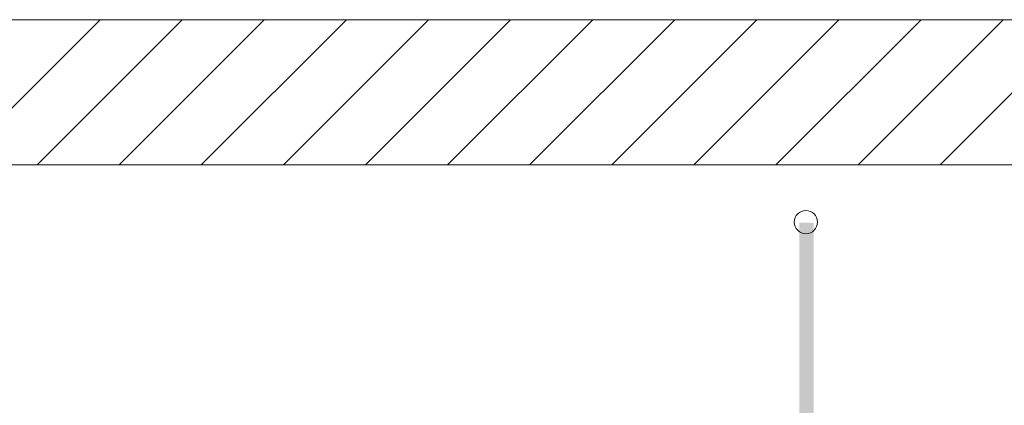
# Model space of a CAD drawing. Extents: x -620 to 3480, y 62 to 1102.
# Tile 239 of 256: x 158.08 to 175.04, y 938.56 to 945.21. Entities that reach past the tile are written whole.
import ezdxf
from ezdxf.lldxf.tags import DXFTag

# ---------------------------------------------------------------- set-up
doc = ezdxf.new("R2010")
doc.units = 0
doc.layers.get('0').update_dxf_attribs({"lineweight": 13})
doc.layers.add('E_Betonbaudose', color=1, linetype='Continuous', lineweight=13, true_color=0xff0000)
doc.layers.add('E_Detail_Wandschraffur', color=7, linetype='Continuous', lineweight=5, true_color=0xc0c0c0)
doc.layers.add('E_Detail_Linie_Text_Bem', color=7, linetype='Continuous', lineweight=13)
tags = doc.linetypes.add('fein_strichliert', pattern=[4, 1, -2, 1]).pattern_tags.tags
tags[8:9] = [DXFTag(74, 4), DXFTag(75, 0), DXFTag(340, '0'), DXFTag(46, 0.0), DXFTag(50, 0.0), DXFTag(44, 0.0), DXFTag(45, 0.0)]
tags[6:7] = [DXFTag(74, 4), DXFTag(75, 0), DXFTag(340, '0'), DXFTag(46, 0.0), DXFTag(50, 0.0), DXFTag(44, 0.0), DXFTag(45, 0.0)]
tags[4:5] = [DXFTag(74, 4), DXFTag(75, 0), DXFTag(340, '0'), DXFTag(46, 0.0), DXFTag(50, 0.0), DXFTag(44, 0.0), DXFTag(45, 0.0)]

# ---------------------------------------------------------------- blocks, each defined once
blk = doc.blocks.new('Referenz-A06G9STY8I')
at = {"layer": 'E_Betonbaudose', "linetype": 'Continuous', "ltscale": 0.13}
blk.add_circle((171.619, 941.716), 0.2, dxfattribs=at)
at = {"layer": 'E_Detail_Linie_Text_Bem', "linetype": 'Continuous', "ltscale": 0.13}
for p, q in [((180.785, 945.206), (129.457, 945.206)), ((129.457, 942.706), (178.285, 942.706)), ((139.85, 942.706), (180.785, 942.706))]:
    blk.add_line(p, q, dxfattribs=at)
blk.add_solid([(171.754, 941.707), (171.754, 918.706), (171.504, 941.705), (171.504, 918.706)], dxfattribs=at)
at = {"layer": 'E_Detail_Wandschraffur', "linetype": 'fein_strichliert', "ltscale": 0.13}
for p, q in [((156.961, 942.706), (159.461, 945.206)), ((159.789, 942.706), (162.289, 945.206)), ((162.618, 942.706), (165.118, 945.206)), ((165.446, 942.706), (167.946, 945.206)), ((168.275, 942.706), (170.775, 945.206)), ((171.103, 942.706), (173.603, 945.206)), ((173.931, 942.706), (176.431, 945.206))]:
    blk.add_line(p, q, dxfattribs=at)
at = {"layer": 'E_Detail_Wandschraffur', "linetype": 'ByBlock', "ltscale": 0.13}
for p, q in [((158.375, 942.706), (160.875, 945.206)), ((161.203, 942.706), (163.703, 945.206)), ((164.032, 942.706), (166.532, 945.206)), ((166.86, 942.706), (169.36, 945.206)), ((169.689, 942.706), (172.189, 945.206)), ((172.517, 942.706), (175.017, 945.206))]:
    blk.add_line(p, q, dxfattribs=at)

msp = doc.modelspace()

# ---------------------------------------------------------------- block references
at = {"color": 8, "lineweight": 25, "ltscale": 0.25, "true_color": 0x808080}
msp.add_blockref('Referenz-A06G9STY8I', (0, 0), dxfattribs=at)

doc.saveas('drawing.dxf')
